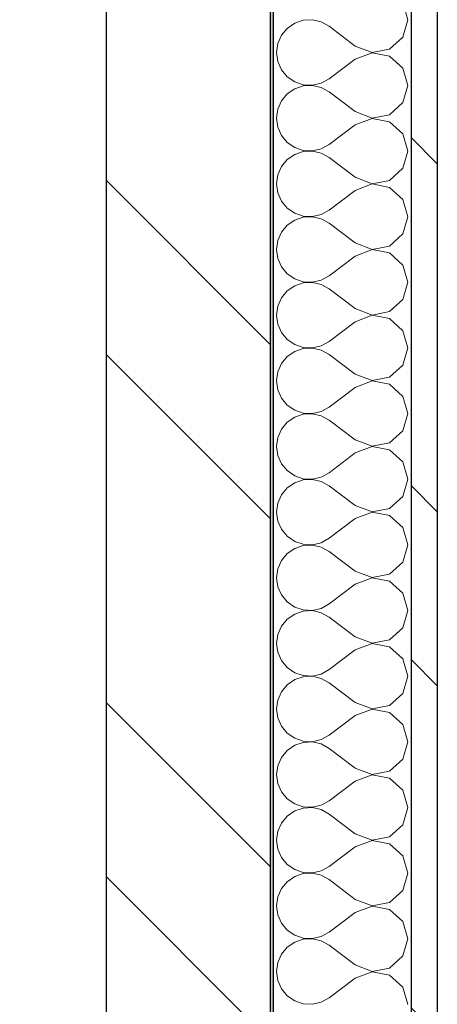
# Model space of a CAD drawing. Header units: millimetres. Extents: x 30792 to 66615, y -300 to 6970.
# Tile 48 of 58: x 63492 to 63619, y 5810 to 6110. Entities that reach past the tile are written whole.
import ezdxf

# ---------------------------------------------------------------- set-up
doc = ezdxf.new("R2010")
doc.units = ezdxf.units.MM
doc.header["$MEASUREMENT"] = 0
doc.linetypes.add('Wipeout_Contour', pattern=[1000, 0, -1000])
doc.layers.add('Finitions - Etanchéité.5-Etanchéité', color=7, linetype='Continuous')
doc.layers.add('Métal _ Bardage.Charp_Couv_Bard_Métal', color=7, linetype='Continuous')
pattern_1 = [(315, (0, 0), (79.54951, 79.54951), []), (315, (26.52, 26.52), (79.54951, 79.54951), [])]

# ---------------------------------------------------------------- blocks, each defined once
blk = doc.blocks.new('Élément de coupe_34')
at = {"color": 254, "linetype": 'Wipeout_Contour', "lineweight": 0, "ltscale": 226218.050054}
blk.add_wipeout([(63618.28, 5645.39), (63618.28, 5705.54), (48778.28, 6743.25), (48778.28, 6683.11)], dxfattribs=at).dxf.layer = 'Finitions - Etanchéité.5-Etanchéité'
at = {"color": 254, "linetype": 'Wipeout_Contour', "lineweight": 0, "ltscale": 226191.088457}
blk.add_wipeout([(63618.28, 5585.25), (63618.28, 5645.39), (48778.28, 6683.11), (48778.28, 6622.96)], dxfattribs=at).dxf.layer = 'Finitions - Etanchéité.5-Etanchéité'
blk = doc.blocks.new('*X92')
at = {"layer": 'Métal _ Bardage.Charp_Couv_Bard_Métal', "linetype": 'Continuous', "lineweight": 15, "true_color": 0xc1976c}
blk.add_hatch(color=33, dxfattribs=at).paths.add_polyline_path([(63569.37, 6930), (63568.37, 6930), (63568.37, 5546.63), (63569.37, 5546.56)])
blk = doc.blocks.new('*X94')
at = {"layer": 'Métal _ Bardage.Charp_Couv_Bard_Métal', "color": 2, "linetype": 'Continuous', "lineweight": 15, "true_color": 0xfee600}
for p, q in [((63610.37, 6110), (63608.88, 6115.26)), ((63575.9, 6108.94), (63573.62, 6107.38)), ((63578.51, 6109.83), (63575.9, 6108.94)), ((63581.27, 6109.96), (63578.51, 6109.83)), ((63583.96, 6109.34), (63581.27, 6109.96)), ((63586.37, 6108), (63583.96, 6109.34)), ((63594.37, 6102), (63586.37, 6108)), ((63608.88, 6104.74), (63610.37, 6110)), ((63571.86, 6105.26), (63570.75, 6102.73)), ((63573.62, 6107.38), (63571.86, 6105.26)), ((63570.75, 6102.73), (63570.37, 6100)), ((63594.37, 6102), (63599.47, 6100.04)), ((63604.84, 6101.06), (63608.88, 6104.74)), ((63570.37, 6100), (63570.75, 6097.27)), ((63599.47, 6099.96), (63594.37, 6098)), ((63599.47, 6100.04), (63604.84, 6101.06)), ((63604.84, 6098.94), (63599.47, 6099.96)), ((63570.75, 6097.27), (63571.86, 6094.74)), ((63594.37, 6098), (63586.37, 6092)), ((63608.88, 6095.26), (63604.84, 6098.94)), ((63571.86, 6094.74), (63573.62, 6092.62)), ((63610.37, 6090), (63608.88, 6095.26)), ((63573.62, 6092.62), (63575.9, 6091.06)), ((63575.9, 6091.06), (63578.51, 6090.17)), ((63578.51, 6090.17), (63581.27, 6090.04)), ((63581.27, 6090.04), (63583.96, 6090.66)), ((63583.96, 6090.66), (63586.37, 6092)), ((63608.88, 6084.74), (63610.37, 6090)), ((63573.62, 6087.38), (63571.86, 6085.26)), ((63575.9, 6088.94), (63573.62, 6087.38)), ((63578.51, 6089.83), (63575.9, 6088.94)), ((63581.27, 6089.96), (63578.51, 6089.83)), ((63583.96, 6089.34), (63581.27, 6089.96)), ((63586.37, 6088), (63583.96, 6089.34)), ((63594.37, 6082), (63586.37, 6088)), ((63571.86, 6085.26), (63570.75, 6082.73)), ((63604.84, 6081.06), (63608.88, 6084.74)), ((63570.75, 6082.73), (63570.37, 6080)), ((63594.37, 6082), (63599.47, 6080.04)), ((63599.47, 6080.04), (63604.84, 6081.06)), ((63570.37, 6080), (63570.75, 6077.27)), ((63594.37, 6078), (63586.37, 6072)), ((63599.47, 6079.96), (63594.37, 6078)), ((63604.84, 6078.94), (63599.47, 6079.96)), ((63608.88, 6075.26), (63604.84, 6078.94)), ((63570.75, 6077.27), (63571.86, 6074.74)), ((63610.37, 6070), (63608.88, 6075.26)), ((63571.86, 6074.74), (63573.62, 6072.62)), ((63573.62, 6072.62), (63575.9, 6071.06)), ((63583.96, 6070.66), (63586.37, 6072)), ((63575.9, 6071.06), (63578.51, 6070.17)), ((63578.51, 6069.83), (63575.9, 6068.94)), ((63578.51, 6070.17), (63581.27, 6070.04)), ((63581.27, 6069.96), (63578.51, 6069.83)), ((63581.27, 6070.04), (63583.96, 6070.66)), ((63583.96, 6069.34), (63581.27, 6069.96)), ((63586.37, 6068), (63583.96, 6069.34)), ((63608.88, 6064.74), (63610.37, 6070)), ((63573.62, 6067.38), (63571.86, 6065.26)), ((63575.9, 6068.94), (63573.62, 6067.38)), ((63594.37, 6062), (63586.37, 6068)), ((63571.86, 6065.26), (63570.75, 6062.73)), ((63604.84, 6061.06), (63608.88, 6064.74)), ((63570.75, 6062.73), (63570.37, 6060)), ((63570.37, 6060), (63570.75, 6057.27)), ((63594.37, 6062), (63599.47, 6060.04)), ((63599.47, 6060.04), (63604.84, 6061.06)), ((63570.75, 6057.27), (63571.86, 6054.74)), ((63594.37, 6058), (63586.37, 6052)), ((63599.47, 6059.96), (63594.37, 6058)), ((63604.84, 6058.94), (63599.47, 6059.96)), ((63608.88, 6055.26), (63604.84, 6058.94)), ((63571.86, 6054.74), (63573.62, 6052.62)), ((63610.37, 6050), (63608.88, 6055.26)), ((63573.62, 6052.62), (63575.9, 6051.06)), ((63575.9, 6051.06), (63578.51, 6050.17)), ((63583.96, 6050.66), (63586.37, 6052)), ((63575.9, 6048.94), (63573.62, 6047.38)), ((63578.51, 6049.83), (63575.9, 6048.94)), ((63578.51, 6050.17), (63581.27, 6050.04)), ((63581.27, 6049.96), (63578.51, 6049.83)), ((63581.27, 6050.04), (63583.96, 6050.66)), ((63583.96, 6049.34), (63581.27, 6049.96)), ((63586.37, 6048), (63583.96, 6049.34)), ((63594.37, 6042), (63586.37, 6048)), ((63608.88, 6044.74), (63610.37, 6050)), ((63571.86, 6045.26), (63570.75, 6042.73)), ((63573.62, 6047.38), (63571.86, 6045.26)), ((63570.75, 6042.73), (63570.37, 6040)), ((63594.37, 6042), (63599.47, 6040.04)), ((63604.84, 6041.06), (63608.88, 6044.74)), ((63570.37, 6040), (63570.75, 6037.27)), ((63599.47, 6039.96), (63594.37, 6038)), ((63599.47, 6040.04), (63604.84, 6041.06)), ((63604.84, 6038.94), (63599.47, 6039.96)), ((63570.75, 6037.27), (63571.86, 6034.74)), ((63594.37, 6038), (63586.37, 6032)), ((63608.88, 6035.26), (63604.84, 6038.94)), ((63571.86, 6034.74), (63573.62, 6032.62)), ((63610.37, 6030), (63608.88, 6035.26)), ((63573.62, 6032.62), (63575.9, 6031.06)), ((63575.9, 6031.06), (63578.51, 6030.17)), ((63578.51, 6030.17), (63581.27, 6030.04)), ((63581.27, 6030.04), (63583.96, 6030.66)), ((63583.96, 6030.66), (63586.37, 6032)), ((63608.88, 6024.74), (63610.37, 6030)), ((63573.62, 6027.38), (63571.86, 6025.26)), ((63575.9, 6028.94), (63573.62, 6027.38)), ((63578.51, 6029.83), (63575.9, 6028.94)), ((63581.27, 6029.96), (63578.51, 6029.83)), ((63583.96, 6029.34), (63581.27, 6029.96)), ((63586.37, 6028), (63583.96, 6029.34)), ((63594.37, 6022), (63586.37, 6028)), ((63571.86, 6025.26), (63570.75, 6022.73)), ((63604.84, 6021.06), (63608.88, 6024.74)), ((63570.75, 6022.73), (63570.37, 6020)), ((63594.37, 6022), (63599.47, 6020.04)), ((63599.47, 6020.04), (63604.84, 6021.06)), ((63570.37, 6020), (63570.75, 6017.27)), ((63594.37, 6018), (63586.37, 6012)), ((63599.47, 6019.96), (63594.37, 6018)), ((63604.84, 6018.94), (63599.47, 6019.96)), ((63608.88, 6015.26), (63604.84, 6018.94)), ((63570.75, 6017.27), (63571.86, 6014.74)), ((63610.37, 6010), (63608.88, 6015.26)), ((63571.86, 6014.74), (63573.62, 6012.62)), ((63573.62, 6012.62), (63575.9, 6011.06)), ((63583.96, 6010.66), (63586.37, 6012)), ((63575.9, 6011.06), (63578.51, 6010.17)), ((63578.51, 6009.83), (63575.9, 6008.94)), ((63578.51, 6010.17), (63581.27, 6010.04)), ((63581.27, 6009.96), (63578.51, 6009.83)), ((63581.27, 6010.04), (63583.96, 6010.66)), ((63583.96, 6009.34), (63581.27, 6009.96)), ((63586.37, 6008), (63583.96, 6009.34)), ((63608.88, 6004.74), (63610.37, 6010)), ((63573.62, 6007.38), (63571.86, 6005.26)), ((63575.9, 6008.94), (63573.62, 6007.38)), ((63594.37, 6002), (63586.37, 6008)), ((63571.86, 6005.26), (63570.75, 6002.73)), ((63604.84, 6001.06), (63608.88, 6004.74)), ((63570.75, 6002.73), (63570.37, 6000)), ((63570.37, 6000), (63570.75, 5997.27)), ((63594.37, 6002), (63599.47, 6000.04)), ((63599.47, 6000.04), (63604.84, 6001.06)), ((63570.75, 5997.27), (63571.86, 5994.74)), ((63594.37, 5998), (63586.37, 5992)), ((63599.47, 5999.96), (63594.37, 5998)), ((63604.84, 5998.94), (63599.47, 5999.96)), ((63608.88, 5995.26), (63604.84, 5998.94)), ((63571.86, 5994.74), (63573.62, 5992.62)), ((63610.37, 5990), (63608.88, 5995.26)), ((63573.62, 5992.62), (63575.9, 5991.06)), ((63575.9, 5991.06), (63578.51, 5990.17)), ((63583.96, 5990.66), (63586.37, 5992)), ((63575.9, 5988.94), (63573.62, 5987.38)), ((63578.51, 5989.83), (63575.9, 5988.94)), ((63578.51, 5990.17), (63581.27, 5990.04)), ((63581.27, 5989.96), (63578.51, 5989.83)), ((63581.27, 5990.04), (63583.96, 5990.66)), ((63583.96, 5989.34), (63581.27, 5989.96)), ((63586.37, 5988), (63583.96, 5989.34)), ((63594.37, 5982), (63586.37, 5988)), ((63608.88, 5984.74), (63610.37, 5990)), ((63571.86, 5985.26), (63570.75, 5982.73)), ((63573.62, 5987.38), (63571.86, 5985.26)), ((63570.75, 5982.73), (63570.37, 5980)), ((63594.37, 5982), (63599.47, 5980.04)), ((63604.84, 5981.06), (63608.88, 5984.74)), ((63570.37, 5980), (63570.75, 5977.27)), ((63599.47, 5979.96), (63594.37, 5978)), ((63599.47, 5980.04), (63604.84, 5981.06)), ((63604.84, 5978.94), (63599.47, 5979.96)), ((63570.75, 5977.27), (63571.86, 5974.74)), ((63594.37, 5978), (63586.37, 5972)), ((63608.88, 5975.26), (63604.84, 5978.94)), ((63571.86, 5974.74), (63573.62, 5972.62)), ((63610.37, 5970), (63608.88, 5975.26)), ((63573.62, 5972.62), (63575.9, 5971.06)), ((63575.9, 5971.06), (63578.51, 5970.17)), ((63578.51, 5970.17), (63581.27, 5970.04)), ((63581.27, 5970.04), (63583.96, 5970.66)), ((63583.96, 5970.66), (63586.37, 5972)), ((63608.88, 5964.74), (63610.37, 5970)), ((63573.62, 5967.38), (63571.86, 5965.26)), ((63575.9, 5968.94), (63573.62, 5967.38)), ((63578.51, 5969.83), (63575.9, 5968.94)), ((63581.27, 5969.96), (63578.51, 5969.83)), ((63583.96, 5969.34), (63581.27, 5969.96)), ((63586.37, 5968), (63583.96, 5969.34)), ((63594.37, 5962), (63586.37, 5968)), ((63571.86, 5965.26), (63570.75, 5962.73)), ((63604.84, 5961.06), (63608.88, 5964.74)), ((63570.75, 5962.73), (63570.37, 5960)), ((63594.37, 5962), (63599.47, 5960.04)), ((63599.47, 5960.04), (63604.84, 5961.06)), ((63570.37, 5960), (63570.75, 5957.27)), ((63594.37, 5958), (63586.37, 5952)), ((63599.47, 5959.96), (63594.37, 5958)), ((63604.84, 5958.94), (63599.47, 5959.96)), ((63608.88, 5955.26), (63604.84, 5958.94)), ((63570.75, 5957.27), (63571.86, 5954.74)), ((63610.37, 5950), (63608.88, 5955.26)), ((63571.86, 5954.74), (63573.62, 5952.62)), ((63573.62, 5952.62), (63575.9, 5951.06)), ((63583.96, 5950.66), (63586.37, 5952)), ((63575.9, 5951.06), (63578.51, 5950.17)), ((63578.51, 5949.83), (63575.9, 5948.94)), ((63578.51, 5950.17), (63581.27, 5950.04)), ((63581.27, 5949.96), (63578.51, 5949.83)), ((63581.27, 5950.04), (63583.96, 5950.66)), ((63583.96, 5949.34), (63581.27, 5949.96)), ((63586.37, 5948), (63583.96, 5949.34)), ((63608.88, 5944.74), (63610.37, 5950)), ((63573.62, 5947.38), (63571.86, 5945.26)), ((63575.9, 5948.94), (63573.62, 5947.38)), ((63594.37, 5942), (63586.37, 5948)), ((63571.86, 5945.26), (63570.75, 5942.73)), ((63604.84, 5941.06), (63608.88, 5944.74)), ((63570.75, 5942.73), (63570.37, 5940)), ((63570.37, 5940), (63570.75, 5937.27)), ((63594.37, 5942), (63599.47, 5940.04)), ((63599.47, 5940.04), (63604.84, 5941.06)), ((63570.75, 5937.27), (63571.86, 5934.74)), ((63594.37, 5938), (63586.37, 5932)), ((63599.47, 5939.96), (63594.37, 5938)), ((63604.84, 5938.94), (63599.47, 5939.96)), ((63608.88, 5935.26), (63604.84, 5938.94)), ((63571.86, 5934.74), (63573.62, 5932.62)), ((63610.37, 5930), (63608.88, 5935.26)), ((63573.62, 5932.62), (63575.9, 5931.06)), ((63575.9, 5931.06), (63578.51, 5930.17)), ((63583.96, 5930.66), (63586.37, 5932)), ((63575.9, 5928.94), (63573.62, 5927.38)), ((63578.51, 5929.83), (63575.9, 5928.94)), ((63578.51, 5930.17), (63581.27, 5930.04)), ((63581.27, 5929.96), (63578.51, 5929.83)), ((63581.27, 5930.04), (63583.96, 5930.66)), ((63583.96, 5929.34), (63581.27, 5929.96)), ((63586.37, 5928), (63583.96, 5929.34)), ((63594.37, 5922), (63586.37, 5928)), ((63608.88, 5924.74), (63610.37, 5930)), ((63571.86, 5925.26), (63570.75, 5922.73)), ((63573.62, 5927.38), (63571.86, 5925.26)), ((63570.75, 5922.73), (63570.37, 5920)), ((63594.37, 5922), (63599.47, 5920.04)), ((63604.84, 5921.06), (63608.88, 5924.74)), ((63570.37, 5920), (63570.75, 5917.27)), ((63599.47, 5919.96), (63594.37, 5918)), ((63599.47, 5920.04), (63604.84, 5921.06)), ((63604.84, 5918.94), (63599.47, 5919.96)), ((63570.75, 5917.27), (63571.86, 5914.74)), ((63594.37, 5918), (63586.37, 5912)), ((63608.88, 5915.26), (63604.84, 5918.94)), ((63571.86, 5914.74), (63573.62, 5912.62)), ((63610.37, 5910), (63608.88, 5915.26)), ((63573.62, 5912.62), (63575.9, 5911.06)), ((63575.9, 5911.06), (63578.51, 5910.17)), ((63578.51, 5910.17), (63581.27, 5910.04)), ((63581.27, 5910.04), (63583.96, 5910.66)), ((63583.96, 5910.66), (63586.37, 5912)), ((63608.88, 5904.74), (63610.37, 5910)), ((63573.62, 5907.38), (63571.86, 5905.26)), ((63575.9, 5908.94), (63573.62, 5907.38)), ((63578.51, 5909.83), (63575.9, 5908.94)), ((63581.27, 5909.96), (63578.51, 5909.83)), ((63583.96, 5909.34), (63581.27, 5909.96)), ((63586.37, 5908), (63583.96, 5909.34)), ((63594.37, 5902), (63586.37, 5908)), ((63571.86, 5905.26), (63570.75, 5902.73)), ((63604.84, 5901.06), (63608.88, 5904.74)), ((63570.75, 5902.73), (63570.37, 5900)), ((63594.37, 5902), (63599.47, 5900.04)), ((63599.47, 5900.04), (63604.84, 5901.06)), ((63570.37, 5900), (63570.75, 5897.27)), ((63594.37, 5898), (63586.37, 5892)), ((63599.47, 5899.96), (63594.37, 5898)), ((63604.84, 5898.94), (63599.47, 5899.96)), ((63608.88, 5895.26), (63604.84, 5898.94)), ((63570.75, 5897.27), (63571.86, 5894.74)), ((63610.37, 5890), (63608.88, 5895.26)), ((63571.86, 5894.74), (63573.62, 5892.62)), ((63573.62, 5892.62), (63575.9, 5891.06)), ((63583.96, 5890.66), (63586.37, 5892)), ((63575.9, 5891.06), (63578.51, 5890.17)), ((63578.51, 5889.83), (63575.9, 5888.94)), ((63578.51, 5890.17), (63581.27, 5890.04)), ((63581.27, 5889.96), (63578.51, 5889.83)), ((63581.27, 5890.04), (63583.96, 5890.66)), ((63583.96, 5889.34), (63581.27, 5889.96)), ((63586.37, 5888), (63583.96, 5889.34)), ((63608.88, 5884.74), (63610.37, 5890)), ((63573.62, 5887.38), (63571.86, 5885.26)), ((63575.9, 5888.94), (63573.62, 5887.38)), ((63594.37, 5882), (63586.37, 5888)), ((63571.86, 5885.26), (63570.75, 5882.73)), ((63604.84, 5881.06), (63608.88, 5884.74)), ((63570.75, 5882.73), (63570.37, 5880)), ((63570.37, 5880), (63570.75, 5877.27)), ((63594.37, 5882), (63599.47, 5880.04)), ((63599.47, 5880.04), (63604.84, 5881.06)), ((63570.75, 5877.27), (63571.86, 5874.74)), ((63594.37, 5878), (63586.37, 5872)), ((63599.47, 5879.96), (63594.37, 5878)), ((63604.84, 5878.94), (63599.47, 5879.96)), ((63608.88, 5875.26), (63604.84, 5878.94)), ((63571.86, 5874.74), (63573.62, 5872.62)), ((63610.37, 5870), (63608.88, 5875.26)), ((63573.62, 5872.62), (63575.9, 5871.06)), ((63575.9, 5871.06), (63578.51, 5870.17)), ((63583.96, 5870.66), (63586.37, 5872)), ((63575.9, 5868.94), (63573.62, 5867.38)), ((63578.51, 5869.83), (63575.9, 5868.94)), ((63578.51, 5870.17), (63581.27, 5870.04)), ((63581.27, 5869.96), (63578.51, 5869.83)), ((63581.27, 5870.04), (63583.96, 5870.66)), ((63583.96, 5869.34), (63581.27, 5869.96)), ((63586.37, 5868), (63583.96, 5869.34)), ((63594.37, 5862), (63586.37, 5868)), ((63608.88, 5864.74), (63610.37, 5870)), ((63571.86, 5865.26), (63570.75, 5862.73)), ((63573.62, 5867.38), (63571.86, 5865.26)), ((63570.75, 5862.73), (63570.37, 5860)), ((63594.37, 5862), (63599.47, 5860.04)), ((63604.84, 5861.06), (63608.88, 5864.74)), ((63570.37, 5860), (63570.75, 5857.27)), ((63599.47, 5859.96), (63594.37, 5858)), ((63599.47, 5860.04), (63604.84, 5861.06)), ((63604.84, 5858.94), (63599.47, 5859.96)), ((63570.75, 5857.27), (63571.86, 5854.74)), ((63594.37, 5858), (63586.37, 5852)), ((63608.88, 5855.26), (63604.84, 5858.94)), ((63571.86, 5854.74), (63573.62, 5852.62)), ((63610.37, 5850), (63608.88, 5855.26)), ((63573.62, 5852.62), (63575.9, 5851.06)), ((63575.9, 5851.06), (63578.51, 5850.17)), ((63578.51, 5850.17), (63581.27, 5850.04)), ((63581.27, 5850.04), (63583.96, 5850.66)), ((63583.96, 5850.66), (63586.37, 5852)), ((63608.88, 5844.74), (63610.37, 5850)), ((63573.62, 5847.38), (63571.86, 5845.26)), ((63575.9, 5848.94), (63573.62, 5847.38)), ((63578.51, 5849.83), (63575.9, 5848.94)), ((63581.27, 5849.96), (63578.51, 5849.83)), ((63583.96, 5849.34), (63581.27, 5849.96)), ((63586.37, 5848), (63583.96, 5849.34)), ((63594.37, 5842), (63586.37, 5848)), ((63571.86, 5845.26), (63570.75, 5842.73)), ((63604.84, 5841.06), (63608.88, 5844.74)), ((63570.75, 5842.73), (63570.37, 5840)), ((63594.37, 5842), (63599.47, 5840.04)), ((63599.47, 5840.04), (63604.84, 5841.06)), ((63570.37, 5840), (63570.75, 5837.27)), ((63594.37, 5838), (63586.37, 5832)), ((63599.47, 5839.96), (63594.37, 5838)), ((63604.84, 5838.94), (63599.47, 5839.96)), ((63608.88, 5835.26), (63604.84, 5838.94)), ((63570.75, 5837.27), (63571.86, 5834.74)), ((63610.37, 5830), (63608.88, 5835.26)), ((63571.86, 5834.74), (63573.62, 5832.62)), ((63573.62, 5832.62), (63575.9, 5831.06)), ((63583.96, 5830.66), (63586.37, 5832)), ((63575.9, 5831.06), (63578.51, 5830.17)), ((63578.51, 5829.83), (63575.9, 5828.94)), ((63578.51, 5830.17), (63581.27, 5830.04)), ((63581.27, 5829.96), (63578.51, 5829.83)), ((63581.27, 5830.04), (63583.96, 5830.66)), ((63583.96, 5829.34), (63581.27, 5829.96)), ((63586.37, 5828), (63583.96, 5829.34)), ((63608.88, 5824.74), (63610.37, 5830)), ((63573.62, 5827.38), (63571.86, 5825.26)), ((63575.9, 5828.94), (63573.62, 5827.38)), ((63594.37, 5822), (63586.37, 5828)), ((63571.86, 5825.26), (63570.75, 5822.73)), ((63604.84, 5821.06), (63608.88, 5824.74)), ((63570.75, 5822.73), (63570.37, 5820)), ((63570.37, 5820), (63570.75, 5817.27)), ((63594.37, 5822), (63599.47, 5820.04)), ((63599.47, 5820.04), (63604.84, 5821.06)), ((63570.75, 5817.27), (63571.86, 5814.74)), ((63594.37, 5818), (63586.37, 5812)), ((63599.47, 5819.96), (63594.37, 5818)), ((63604.84, 5818.94), (63599.47, 5819.96)), ((63608.88, 5815.26), (63604.84, 5818.94)), ((63571.86, 5814.74), (63573.62, 5812.62)), ((63610.37, 5810), (63608.88, 5815.26)), ((63573.62, 5812.62), (63575.9, 5811.06)), ((63575.9, 5811.06), (63578.51, 5810.17)), ((63583.96, 5810.66), (63586.37, 5812)), ((63578.51, 5810.17), (63581.27, 5810.04)), ((63581.27, 5810.04), (63583.96, 5810.66))]:
    blk.add_line(p, q, dxfattribs=at)
blk = doc.blocks.new('Élément de coupe_68')
at = {"layer": 'Métal _ Bardage.Charp_Couv_Bard_Métal', "linetype": 'Continuous', "lineweight": 15, "true_color": 0x2e45b3}
h = blk.add_hatch(dxfattribs=at)
h.set_pattern_fill('Acier', color=175, style=0, pattern_type=2)
h.set_pattern_definition(pattern_1)
h.paths.add_polyline_path([(63568.37, 6930), (63518.37, 6930), (63518.37, 5543.3), (63559.54, 5543.3), (63559.61, 5544.24), (63560.63, 5546.29), (63562.81, 5547.02), (63568.37, 5546.63)])
h = blk.add_hatch(dxfattribs=at)
h.set_pattern_fill('Acier', color=175, style=0, pattern_type=2)
h.set_pattern_definition(pattern_1)
h.paths.add_polyline_path([(63611.37, 5543.63), (63612.69, 5543.53), (63613.16, 5543.3), (63619.37, 5543.3), (63619.37, 6930), (63611.37, 6930)])
at = {"layer": 'Métal _ Bardage.Charp_Couv_Bard_Métal', "color": 7, "linetype": 'Continuous', "lineweight": 25}
for p, q in [((63518.37, 6930), (63518.37, 5543.3)), ((63619.37, 6930), (63619.37, 5543.3))]:
    blk.add_line(p, q, dxfattribs=at)
at = {"layer": 'Métal _ Bardage.Charp_Couv_Bard_Métal', "lineweight": 0}
blk.add_blockref('*X92', (0, 0), dxfattribs=at)
at = {"color": 254, "linetype": 'Wipeout_Contour', "lineweight": 0, "ltscale": 255597.093814}
blk.add_wipeout([(63569.37, 6930), (63569.37, 5546.56), (63611.37, 5543.63), (63611.37, 6930)], dxfattribs=at).dxf.layer = 'Métal _ Bardage.Charp_Couv_Bard_Métal'
at = {"layer": 'Métal _ Bardage.Charp_Couv_Bard_Métal', "color": 7, "linetype": 'Continuous', "lineweight": 25}
for p, q in [((63568.37, 6930), (63568.37, 5546.63)), ((63569.37, 6930), (63569.37, 5546.56)), ((63611.37, 6930), (63611.37, 5543.63))]:
    blk.add_line(p, q, dxfattribs=at)
at = {"layer": 'Métal _ Bardage.Charp_Couv_Bard_Métal', "lineweight": 0}
blk.add_blockref('*X94', (0, 0), dxfattribs=at)

msp = doc.modelspace()

# ---------------------------------------------------------------- block references
at = {"layer": 'Finitions - Etanchéité.5-Etanchéité', "lineweight": 0}
msp.add_blockref('Élément de coupe_34', (0, 0), dxfattribs=at)

# ---------------------------------------------------------------- next in the draw order: block references
at = {"layer": 'Métal _ Bardage.Charp_Couv_Bard_Métal', "lineweight": 0}
msp.add_blockref('Élément de coupe_68', (0, 0), dxfattribs=at)

doc.saveas('drawing.dxf')
